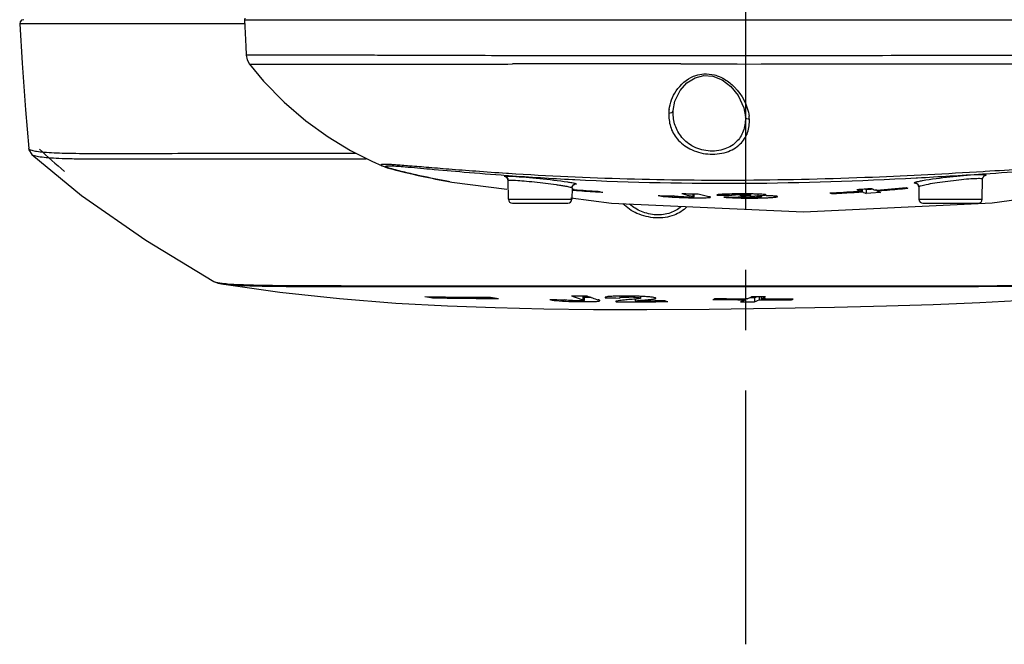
# Model space of a CAD drawing. Header units: millimetres. Extents: x 5828 to 6704, y 123 to 421.
# Tile 32 of 145: x 6416.17 to 6422.29, y 200.56 to 204.44. Entities that reach past the tile are written whole.
import ezdxf

# ---------------------------------------------------------------- set-up
doc = ezdxf.new("R2010")
doc.units = ezdxf.units.MM
doc.linetypes.add('CENTER', pattern=[0.6, 0.375, -0.075, 0.075, -0.075])
doc.layers.add('中心线', color=7, linetype='Continuous')
doc.layers.add('外形图', color=7, linetype='Continuous')

msp = doc.modelspace()

# ---------------------------------------------------------------- linework, layer by layer
at = {"layer": '中心线', "linetype": 'CENTER', "ltscale": 5}
msp.add_line((6420.6767, 217.1329), (6420.6767, 200.557), dxfattribs=at)
at = {"layer": '外形图', "color": 7, "linetype": 'Continuous'}
for p, q in [((6417.5647, 204.4353), (6421.6877, 204.4352)), ((6417.567, 204.4468), (6417.5649, 204.4352)), ((6421.6838, 204.4352), (6423.7658, 204.4353)), ((6416.1711, 204.4225), (6416.1686, 204.41)), ((6416.2474, 204.4101), (6416.1686, 204.41)), ((6417.566, 204.4106), (6416.1687, 204.41)), ((6416.1687, 204.41), (6416.1687, 204.41)), ((6417.5753, 204.2171), (6417.5753, 204.2171)), ((6417.5759, 204.2177), (6418.1688, 204.2177)), ((6418.1688, 204.2177), (6418.2099, 204.2177)), ((6418.2099, 204.2177), (6418.2488, 204.2176)), ((6418.2488, 204.2176), (6418.2854, 204.2175)), ((6418.2854, 204.2175), (6418.3202, 204.2174)), ((6418.9447, 204.2154), (6418.9832, 204.2153)), ((6418.9832, 204.2153), (6419.0611, 204.2152)), ((6419.0611, 204.2152), (6419.1005, 204.2151)), ((6419.1005, 204.2151), (6419.122, 204.2151)), ((6419.122, 204.2151), (6420.3767, 204.2147)), ((6419.653, 204.215), (6420.223, 204.2147)), ((6420.3757, 204.2147), (6420.4132, 204.2147)), ((6420.4132, 204.2147), (6420.4884, 204.2147)), ((6420.4884, 204.2147), (6420.526, 204.2147)), ((6418.0148, 204.1607), (6418.07, 204.1608)), ((6418.07, 204.1608), (6418.4408, 204.1611)), ((6419.2003, 204.1613), (6419.2311, 204.1614)), ((6420.6267, 204.1626), (6423.4895, 204.1603)), ((6420.7754, 204.1626), (6421.4256, 204.1618)), ((6420.3644, 204.0761), (6420.4193, 204.0896)), ((6420.4193, 204.0896), (6420.4755, 204.085)), ((6420.6767, 203.8339), (6420.6767, 203.8341)), ((6416.2243, 203.6367), (6416.2243, 203.6366)), ((6418.5649, 203.488), (6418.6049, 203.4785)), ((6418.6049, 203.4785), (6418.6449, 203.4694)), ((6419.1918, 203.4696), (6419.201, 203.4689)), ((6419.1996, 203.4809), (6419.1925, 203.4814)), ((6419.2048, 203.4806), (6419.1996, 203.4809)), ((6419.201, 203.4689), (6419.2048, 203.4687)), ((6419.201, 203.4689), (6419.2046, 203.4687)), ((6421.7377, 203.4541), (6421.7452, 203.4545)), ((6422.1487, 203.3211), (6422.1509, 203.4473)), ((6422.1504, 203.4789), (6422.1618, 203.4796)), ((6422.1662, 203.4932), (6422.1546, 203.4925)), ((6418.8404, 203.4304), (6418.8331, 203.4316)), ((6418.8527, 203.4282), (6419.1954, 203.3829)), ((6419.2048, 203.3211), (6419.2027, 203.4382)), ((6419.5999, 203.3918), (6419.5987, 203.3211)), ((6419.6027, 203.4441), (6419.617, 203.4434)), ((6421.7534, 203.3986), (6421.7548, 203.3211)), ((6419.5988, 203.3787), (6419.6267, 203.3764)), ((6419.5988, 203.3786), (6419.6267, 203.3764)), ((6419.6136, 203.3813), (6419.5997, 203.3823)), ((6419.6136, 203.3812), (6419.5997, 203.3823)), ((6419.763, 203.3668), (6419.7903, 203.3648)), ((6419.763, 203.3666), (6419.7903, 203.3648)), ((6420.2819, 203.3567), (6420.3044, 203.3506)), ((6420.3501, 203.3554), (6420.3499, 203.3391)), ((6420.3588, 203.3363), (6420.3591, 203.3553)), ((6420.5739, 203.3349), (6420.5436, 203.3347)), ((6420.5918, 203.3539), (6420.5919, 203.3467)), ((6420.5924, 203.3461), (6420.5919, 203.3467)), ((6420.7104, 203.3469), (6420.7105, 203.3541)), ((6420.7533, 203.3532), (6420.7538, 203.343)), ((6420.7769, 203.3362), (6420.777, 203.3426)), ((6421.2112, 203.3604), (6421.2111, 203.3561)), ((6421.3932, 203.3717), (6421.3707, 203.3702)), ((6421.3934, 203.3821), (6421.3932, 203.3717)), ((6421.3956, 203.3667), (6421.4032, 203.3672)), ((6421.4034, 203.3821), (6421.4032, 203.3672)), ((6421.411, 203.3639), (6421.4032, 203.3672)), ((6421.4191, 203.3857), (6421.4269, 203.3825)), ((6421.4269, 203.3825), (6421.4265, 203.3573)), ((6421.4566, 203.3594), (6421.4265, 203.3573)), ((6421.5166, 203.3637), (6421.4566, 203.3594)), ((6421.4932, 203.3787), (6421.4833, 203.378)), ((6421.4932, 203.3782), (6421.4933, 203.3735)), ((6421.5088, 203.3669), (6421.5166, 203.3637)), ((6419.2048, 203.3211), (6419.5987, 203.3211)), ((6419.2298, 203.2965), (6419.5737, 203.2965)), ((6421.7548, 203.3211), (6422.1487, 203.3211)), ((6421.7798, 203.2965), (6422.1237, 203.2965)), ((6417.3737, 202.8112), (6417.3739, 202.8111)), ((6417.4226, 202.7964), (6417.4227, 202.7964)), ((6418.7341, 202.7155), (6418.734, 202.7088)), ((6419.6674, 202.7222), (6419.667, 202.6971)), ((6419.6765, 202.6933), (6419.6769, 202.7184)), ((6419.8975, 202.7195), (6419.8977, 202.7096)), ((6420.0269, 202.7072), (6420.027, 202.7181)), ((6420.7617, 202.7172), (6420.762, 202.697)), ((6420.774, 202.7171), (6420.7742, 202.7027)), ((6419.0938, 202.7055), (6419.1422, 202.7056)), ((6419.8048, 202.7107), (6419.8063, 202.7087)), ((6419.8063, 202.7087), (6419.8376, 202.7084)), ((6419.8376, 202.7084), (6419.8717, 202.708)), ((6419.8715, 202.6863), (6419.8732, 202.6846)), ((6419.8717, 202.708), (6419.8977, 202.7077)), ((6419.9806, 202.6845), (6420.0186, 202.6846)), ((6419.9929, 202.7014), (6419.9932, 202.6901)), ((6420.0269, 202.6901), (6420.0186, 202.6901)), ((6420.0254, 202.6935), (6420.0407, 202.6948)), ((6420.1756, 202.6907), (6420.1149, 202.6904)), ((6420.1203, 202.6849), (6420.1951, 202.6853)), ((6420.4757, 202.6988), (6420.4879, 202.6986)), ((6420.657, 202.6887), (6420.6475, 202.6848)), ((6420.6475, 202.6848), (6420.7334, 202.6846)), ((6420.6762, 202.7032), (6420.6761, 202.6973)), ((6420.6884, 202.7029), (6420.6762, 202.703)), ((6420.733, 202.7098), (6420.7047, 202.7099)), ((6420.733, 202.7098), (6420.7334, 202.6848)), ((6420.7524, 202.6925), (6420.762, 202.6968)), ((6420.762, 202.6968), (6420.8028, 202.6967)), ((6420.8028, 202.7025), (6420.7742, 202.7025)), ((6420.9623, 202.7022), (6420.9624, 202.697))]:
    msp.add_line(p, q, dxfattribs=at)
for points in [[(6416.1935, 204.4365), (6416.1801, 204.4326), (6416.1711, 204.4225)], [(6417.5647, 204.4353), (6417.5727, 204.2701), (6417.5752, 204.2177)], [(6416.1689, 204.4103), (6416.1834, 204.1675), (6416.2043, 203.8765), (6416.2248, 203.6367)], [(6417.5753, 204.2171), (6417.5865, 204.2182), (6417.7029, 204.2185), (6417.9293, 204.218), (6418.1767, 204.2177)], [(6417.5753, 204.2171), (6417.5813, 204.1873), (6417.5962, 204.1604)], [(6417.5963, 204.1605), (6417.6835, 204.0554), (6417.8118, 203.9236), (6417.9458, 203.8083), (6418.0846, 203.7081), (6418.2239, 203.6239), (6418.3554, 203.5573), (6418.4203, 203.5287)], [(6421.4256, 204.1618), (6422.5053, 204.1614), (6423.3279, 204.1602)], [(6420.2287, 203.8729), (6420.2392, 203.9309), (6420.2712, 203.9972), (6420.3137, 204.0446), (6420.3644, 204.0761)], [(6420.4755, 204.085), (6420.5325, 204.062), (6420.5855, 204.0219), (6420.6315, 203.9659), (6420.6669, 203.8897), (6420.6767, 203.8339)], [(6416.2243, 203.6366), (6416.2256, 203.6288), (6416.243, 203.5999)], [(6416.243, 203.5999), (6416.5521, 203.3444), (6416.9522, 203.0664), (6417.3737, 202.8112)], [(6418.4202, 203.5287), (6418.4224, 203.5278), (6418.4375, 203.5221), (6418.4525, 203.5172), (6418.4684, 203.5125), (6418.4859, 203.5077), (6418.5048, 203.5028), (6418.5246, 203.4978), (6418.5649, 203.488)], [(6418.6449, 203.4694), (6418.6654, 203.4648), (6418.6865, 203.4603), (6418.708, 203.4558), (6418.7301, 203.4512), (6418.7525, 203.4468), (6418.7752, 203.4423), (6418.7981, 203.438), (6418.8212, 203.4338), (6418.8527, 203.4282)], [(6419.1913, 203.4583), (6419.1907, 203.4585), (6419.1943, 203.4561), (6419.2007, 203.4476), (6419.2027, 203.4382)], [(6421.0389, 203.243), (6422.2105, 203.298), (6423.387, 203.4615)], [(6422.1509, 203.4473), (6422.1531, 203.457), (6422.159, 203.4647), (6422.161, 203.466)], [(6419.5999, 203.3919), (6419.6012, 203.3993), (6419.609, 203.4104), (6419.6154, 203.4138), (6419.616, 203.414)], [(6421.7392, 203.4199), (6421.7389, 203.4199), (6421.7444, 203.4169), (6421.752, 203.4062), (6421.7534, 203.3986)], [(6419.5918, 203.3306), (6419.8459, 203.297), (6421.0389, 203.243)], [(6417.4226, 202.7964), (6417.7839, 202.7442), (6418.1547, 202.7041), (6418.5048, 202.6767), (6418.8256, 202.6591), (6419.1232, 202.648), (6419.4245, 202.641), (6419.7336, 202.6374), (6420.0652, 202.6369), (6420.451, 202.6395), (6420.8648, 202.6446), (6421.2305, 202.651), (6421.5543, 202.6584), (6421.8442, 202.6674), (6422.1337, 202.6795), (6422.4403, 202.6966), (6422.7585, 202.72), (6423.0794, 202.7509), (6423.4141, 202.7928), (6423.7564, 202.8483)], [(6417.3739, 202.8111), (6417.3792, 202.8083), (6417.4008, 202.8008), (6417.4227, 202.7963)]]:
    msp.add_lwpolyline(points, dxfattribs=at)
for centre, radius, start, end in [((6420.1021, -93.837), 297.9997, 89.966517, 90.167461), ((6420.4615, 203.843), 0.2612, 172.26822, 176.93904), ((6420.4457, 203.8034), 0.2567, 3.15956, 7.82664), ((6419.0753, 206.6021), 4.0706, 226.84837, 229.76379), ((6419.1777, 203.4377), 0.025, 26.1261, 56.60324), ((6420.5464, 222.0039), 18.5837, 265.85972, 267.08945), ((6419.8742, 237.9568), 34.553, 273.10404, 273.77706), ((6422.1759, 203.4468), 0.025, 124.15664, 153.77088), ((6420.5942, 215.2027), 11.8456, 273.75451, 274.19114), ((6421.8951, 204.292), 1.0025, 244.27332, 245.74413), ((6420.6134, 215.1948), 11.8488, 274.25821, 275.14216), ((6420.6216, 215.1912), 11.8498, 274.83989, 275.15053), ((6422.0845, 204.3078), 1.0015, 245.88765, 246.51294), ((6421.7284, 203.3981), 0.025, 25.73495, 64.11493), ((6420.4935, 214.6767), 11.3298, 265.546, 266.30459), ((6420.5052, 214.675), 11.3328, 265.55392, 266.2448), ((6420.8271, 208.3755), 5.1168, 257.99998, 258.30884), ((6420.5054, 214.6221), 11.284, 268.1151, 268.58917), ((6420.4039, 206.819), 3.4888, 267.74098, 268.68009), ((6420.5388, 214.964), 11.6102, 268.73193, 269.23096), ((6421.0156, 206.0482), 2.7898, 255.22996, 256.19425), ((6420.3359, 203.9561), 0.6212, 269.41851, 270.49692), ((6421.0989, 206.0198), 2.7594, 254.9634, 256.38998), ((6420.6578, 215.3355), 11.9896, 269.24832, 269.68763), ((6420.5108, 214.6081), 11.2734, 270.32064, 270.62846), ((6420.6924, 205.6784), 2.3499, 268.26386, 269.71987), ((6420.8125, 196.0367), 7.3047, 91.1401, 91.29163), ((6420.6612, 198.7648), 4.5896, 89.65914, 90.08554), ((6420.7049, 201.4421), 1.8982, 90.04195, 91.14116), ((6420.6992, 206.4076), 3.0791, 269.6604, 270.89113), ((6420.7049, 204.5462), 1.2139, 268.90399, 269.66983), ((6420.6682, 199.859), 3.4954, 89.1652, 89.66671), ((6420.7059, 204.5569), 1.2245, 269.6275, 271.14717), ((6420.6856, 201.0276), 2.3267, 88.52111, 89.17648), ((6420.7115, 204.2714), 0.939, 271.15542, 272.07146), ((6420.7205, 202.6208), 0.7194, 87.69592, 88.72576), ((6420.6135, 215.193), 11.847, 272.84323, 273.66445), ((6421.6199, 204.2819), 1.0121, 245.55645, 246.1768), ((6420.6217, 215.189), 11.8476, 272.85164, 273.47197), ((6420.6217, 215.1895), 11.848, 273.47197, 273.74525), ((6421.807, 204.2881), 1.0055, 244.22993, 245.69788), ((6421.8094, 204.2927), 1.0107, 246.78375, 247.74069), ((6420.6408, 215.1818), 11.8255, 273.81162, 274.00849), ((6420.6216, 215.1906), 11.8492, 274.21861, 274.83989), ((6421.898, 204.299), 1.01, 246.37874, 247.33731), ((6419.2298, 203.3215), 0.025, 181, 270), ((6419.5737, 203.3215), 0.025, 270, 359), ((6421.7798, 203.3215), 0.025, 181, 270), ((6422.1237, 203.3215), 0.025, 270, 359), ((6419.6348, 208.6863), 6.0449, 260.96676, 261.43064), ((6419.0574, 221.8952), 19.1825, 268.88954, 270.10864), ((6420.0898, 204.0265), 1.3951, 249.27753, 251.33545), ((6419.9394, 232.7596), 30.0399, 269.3454, 269.52935), ((6420.179, 204.0189), 1.3863, 249.46021, 252.49272), ((6419.9322, 200.0582), 2.6616, 88.59145, 89.97799), ((6419.9467, 201.5991), 1.1145, 88.93496, 89.73415), ((6419.9505, 201.7939), 0.9197, 88.09096, 88.94827), ((6419.9484, 200.7163), 2.0033, 87.84345, 88.59053), ((6419.9716, 201.3225), 1.3967, 86.9232, 87.85911), ((6420.3628, 203.3783), 0.7498, 295.7376, 298.18806), ((6420.9563, 237.0869), 34.3703, 269.60098, 269.74417), ((6420.4738, 203.3524), 0.6929, 291.97344, 293.55732), ((6420.4535, 203.3729), 0.7432, 295.57026, 298.03898), ((6419.0892, 222), 19.2945, 268.9453, 270.01367), ((6420.0496, 209.0243), 6.3835, 261.38884, 261.82764), ((6419.6722, 231.5932), 28.896, 269.58269, 269.75879), ((6419.6662, 205.41), 2.7247, 268.20986, 269.39826), ((6420.0797, 203.9968), 1.3637, 251.33968, 252.38462), ((6419.9516, 237.9572), 35.2727, 269.8725, 270.04702), ((6419.9493, 239.8585), 37.174, 270.10691, 270.2636), ((6419.9503, 239.3138), 36.6237, 270.11978, 270.25744), ((6420.546, 203.9846), 1.3458, 254.02486, 254.88724), ((6420.1626, 203.3671), 0.738, 295.10461, 296.15985), ((6420.8605, 238.1963), 35.4996, 269.39869, 269.70247), ((6420.8872, 237.435), 34.7326, 269.34146, 269.65203), ((6420.384, 203.3336), 0.7003, 292.94415, 294.65442), ((6420.479, 203.318), 0.6826, 291.88528, 293.61373), ((6420.8973, 239.5158), 36.8135, 269.85294, 270.12041), ((6420.8688, 240.3072), 37.6105, 269.89948, 270.14263), ((6420.6758, 203.3365), 0.701, 294.13135, 295.23285)]:
    msp.add_arc(centre, radius, start, end, dxfattribs=at)
for points, knots in [([(6418.3202, 204.2174), (6418.3674, 204.2173), (6418.5756, 204.2165), (6418.7838, 204.2157), (6418.9447, 204.2154)], [0, 0, 0, 0, 0.2269, 1, 1, 1, 1]), ([(6420.526, 204.2147), (6420.8418, 204.2148), (6421.4482, 204.2145), (6422.182, 204.2167), (6422.711, 204.2183), (6423.0415, 204.2186), (6423.3158, 204.2192), (6423.479, 204.2202), (6423.5501, 204.2203)], [0, 0, 0, 0, 0.313206, 0.601617, 0.727905, 0.838039, 0.92948, 1, 1, 1, 1]), ([(6417.597, 204.1603), (6417.5951, 204.1605), (6417.6137, 204.1607), (6417.6322, 204.1615), (6417.7266, 204.1605), (6417.8471, 204.1604), (6417.9545, 204.1606), (6418.0148, 204.1607)], [0, 0, 0, 0, 0.013912, 0.061302, 0.252442, 0.567365, 1, 1, 1, 1]), ([(6418.4408, 204.1611), (6418.4727, 204.1611), (6418.6083, 204.1612), (6418.7439, 204.1612), (6418.8477, 204.1612)], [0, 0, 0, 0, 0.235166, 1, 1, 1, 1]), ([(6418.8477, 204.1612), (6418.8761, 204.1612), (6418.9936, 204.1612), (6419.1112, 204.1612), (6419.2003, 204.1613)], [0, 0, 0, 0, 0.241723, 1, 1, 1, 1]), ([(6420.2763, 204.1626), (6420.3053, 204.1626), (6420.4221, 204.1626), (6420.5389, 204.1627), (6420.6266, 204.1627)], [0, 0, 0, 0, 0.249082, 1, 1, 1, 1]), ([(6420.2027, 203.8781), (6420.2083, 203.919), (6420.2405, 204.0044), (6420.3111, 204.0671), (6420.3546, 204.085)], [0, 0, 0, 0, 0.467645, 1, 1, 1, 1]), ([(6420.3546, 204.085), (6420.3596, 204.087), (6420.3804, 204.0946), (6420.4024, 204.0989), (6420.4191, 204.0999)], [0, 0, 0, 0, 0.244594, 1, 1, 1, 1]), ([(6420.4841, 204.0934), (6420.4898, 204.0919), (6420.5119, 204.0852), (6420.5328, 204.0752), (6420.5476, 204.0665)], [0, 0, 0, 0, 0.254873, 1, 1, 1, 1]), ([(6420.5476, 204.0665), (6420.5701, 204.0531), (6420.6431, 203.9943), (6420.6909, 203.9047), (6420.7, 203.8383)], [0, 0, 0, 0, 0.281312, 1, 1, 1, 1]), ([(6420.2007, 203.8569), (6420.2069, 203.8562), (6420.219, 203.8573), (6420.2284, 203.8677), (6420.2287, 203.8731)], [0, 0, 0, 0, 0.533753, 1, 1, 1, 1]), ([(6420.2007, 203.8569), (6420.2011, 203.8287), (6420.2055, 203.7703), (6420.2515, 203.6886), (6420.3338, 203.6256), (6420.443, 203.5954), (6420.5558, 203.6055), (6420.6464, 203.6557), (6420.6974, 203.7331), (6420.7021, 203.7902), (6420.702, 203.8176)], [0, 0, 0, 0, 0.109669, 0.223717, 0.353337, 0.503252, 0.654479, 0.783113, 0.8933, 1, 1, 1, 1]), ([(6420.6767, 203.8341), (6420.6781, 203.8072), (6420.6727, 203.7519), (6420.6296, 203.6756), (6420.5476, 203.6245), (6420.4443, 203.6142), (6420.3451, 203.6451), (6420.2717, 203.7086), (6420.2328, 203.7886), (6420.2273, 203.8454), (6420.2287, 203.8731)], [0, 0, 0, 0, 0.111561, 0.224035, 0.350267, 0.495577, 0.640208, 0.768551, 0.88551, 1, 1, 1, 1]), ([(6420.702, 203.8175), (6420.6967, 203.8173), (6420.6858, 203.8189), (6420.6771, 203.8285), (6420.6767, 203.8339)], [0, 0, 0, 0, 0.489563, 1, 1, 1, 1]), ([(6416.2243, 203.6366), (6416.2245, 203.634), (6416.2314, 203.6286), (6416.2383, 203.6268), (6416.243, 203.6255)], [0, 0, 0, 0, 0.340684, 1, 1, 1, 1]), ([(6416.243, 203.6255), (6416.253, 203.6227), (6416.2781, 203.6185), (6416.3466, 203.6115), (6416.4663, 203.6068), (6416.6495, 203.6049), (6416.8837, 203.6055), (6417.1662, 203.6067), (6417.4935, 203.6072), (6417.8613, 203.6069), (6418.1195, 203.6066), (6418.2546, 203.6066)], [0, 0, 0, 0, 0.015447, 0.037764, 0.102668, 0.193965, 0.310759, 0.451743, 0.615086, 0.798619, 1, 1, 1, 1]), ([(6416.243, 203.5999), (6416.2449, 203.5982), (6416.2508, 203.5951), (6416.2681, 203.5897), (6416.3004, 203.5845), (6416.3511, 203.5795), (6416.4179, 203.5757), (6416.5003, 203.5732), (6416.5982, 203.5719), (6416.7111, 203.5714), (6416.8907, 203.5715), (6417.1496, 203.5724), (6417.4988, 203.573), (6417.8954, 203.5728), (6418.1749, 203.5724), (6418.3216, 203.5723)], [0, 0, 0, 0, 0.003751, 0.009306, 0.026149, 0.050687, 0.082839, 0.122514, 0.169582, 0.223887, 0.285261, 0.428413, 0.597052, 0.788562, 1, 1, 1, 1]), ([(6419.1925, 203.4814), (6419.1289, 203.4855), (6419.0096, 203.4939), (6418.8432, 203.5069), (6418.7022, 203.5185), (6418.6014, 203.5271), (6418.5347, 203.5324), (6418.4958, 203.5352), (6418.4645, 203.537), (6418.4432, 203.5377), (6418.43, 203.5375), (6418.4229, 203.5372), (6418.4176, 203.5366), (6418.4143, 203.5359), (6418.4119, 203.5345), (6418.413, 203.5321), (6418.4158, 203.5306), (6418.4183, 203.5294), (6418.4198, 203.5288)], [0, 0, 0, 0, 0.241079, 0.452583, 0.63174, 0.776599, 0.835429, 0.884758, 0.92431, 0.954108, 0.965405, 0.974337, 0.98095, 0.985326, 0.987723, 0.989741, 0.993644, 1, 1, 1, 1]), ([(6418.4701, 203.5127), (6418.4648, 203.5143), (6418.4556, 203.5173), (6418.4475, 203.5205), (6418.4399, 203.5249), (6418.4433, 203.527), (6418.4445, 203.5274)], [0, 0, 0, 0, 0.473969, 0.769112, 0.898506, 1, 1, 1, 1]), ([(6418.4445, 203.5274), (6418.4457, 203.5277), (6418.454, 203.5291), (6418.4625, 203.5289), (6418.4695, 203.5288)], [0, 0, 0, 0, 0.154439, 1, 1, 1, 1]), ([(6418.4695, 203.5288), (6418.5007, 203.5282), (6418.5834, 203.5212), (6418.7366, 203.5076), (6418.9462, 203.4886), (6419.1043, 203.476), (6419.1918, 203.4696)], [0, 0, 0, 0, 0.128792, 0.343491, 0.636752, 1, 1, 1, 1]), ([(6418.8331, 203.4316), (6418.7736, 203.4422), (6418.6828, 203.4602), (6418.5621, 203.4888), (6418.5002, 203.5036), (6418.4701, 203.5127)], [0, 0, 0, 0, 0.486983, 0.746288, 1, 1, 1, 1]), ([(6422.1618, 203.4796), (6422.2557, 203.4857), (6422.423, 203.4969), (6422.6186, 203.5088), (6422.743, 203.5131), (6422.8205, 203.5141), (6422.8701, 203.5108), (6422.8963, 203.5052)], [0, 0, 0, 0, 0.383506, 0.6835, 0.799066, 0.890742, 1, 1, 1, 1]), ([(6423.3335, 203.4798), (6423.2946, 203.4794), (6423.2321, 203.4821), (6423.1434, 203.4889), (6423.0792, 203.4967), (6423.0241, 203.5034), (6422.9811, 203.5106), (6422.9311, 203.5226), (6422.8779, 203.526), (6422.8191, 203.5268), (6422.7303, 203.5253), (6422.5911, 203.5189), (6422.3924, 203.5072), (6422.246, 203.498), (6422.1662, 203.4932)], [0, 0, 0, 0, 0.099659, 0.160141, 0.227811, 0.265375, 0.302177, 0.339588, 0.396724, 0.438388, 0.490204, 0.624179, 0.795276, 1, 1, 1, 1]), ([(6419.1808, 203.4626), (6419.1807, 203.4637), (6419.1868, 203.4645), (6419.1944, 203.4651), (6419.2104, 203.4649), (6419.222, 203.4644), (6419.2288, 203.4641)], [0, 0, 0, 0, 0.070929, 0.261872, 0.574298, 1, 1, 1, 1]), ([(6422.1546, 203.4925), (6421.9256, 203.4786), (6421.4346, 203.4525), (6420.451, 203.4283), (6419.696, 203.4487), (6419.2048, 203.4806)], [0, 0, 0, 0, 0.233158, 0.499713, 1, 1, 1, 1]), ([(6419.2288, 203.4641), (6419.2858, 203.4613), (6419.4005, 203.4502), (6419.5152, 203.4379), (6419.5727, 203.429)], [0, 0, 0, 0, 0.494698, 1, 1, 1, 1]), ([(6419.617, 203.4434), (6419.9702, 203.4258), (6420.6776, 203.4111), (6421.3847, 203.4351), (6421.7377, 203.4541)], [0, 0, 0, 0, 0.500105, 1, 1, 1, 1]), ([(6421.7657, 203.4051), (6421.7771, 203.4086), (6421.8062, 203.4147), (6421.8568, 203.4234), (6421.9189, 203.4323), (6421.985, 203.4405), (6422.0471, 203.447), (6422.0934, 203.4505), (6422.1223, 203.4515), (6422.1374, 203.4511), (6422.1455, 203.4506), (6422.1509, 203.4486), (6422.1509, 203.4473)], [0, 0, 0, 0, 0.091271, 0.2286, 0.396114, 0.574191, 0.741648, 0.878177, 0.929408, 0.967129, 0.990386, 1, 1, 1, 1]), ([(6421.7769, 203.4373), (6421.8331, 203.4474), (6421.9471, 203.461), (6422.0614, 203.4727), (6422.119, 203.4751)], [0, 0, 0, 0, 0.497742, 1, 1, 1, 1]), ([(6422.119, 203.4751), (6422.1266, 203.4754), (6422.1397, 203.4758), (6422.1573, 203.4755), (6422.1663, 203.4748), (6422.1727, 203.473), (6422.1727, 203.4716)], [0, 0, 0, 0, 0.421725, 0.732573, 0.923782, 1, 1, 1, 1]), ([(6422.1727, 203.4716), (6422.1727, 203.4701), (6422.1667, 203.4673), (6422.1627, 203.4658), (6422.1593, 203.4647)], [0, 0, 0, 0, 0.299431, 1, 1, 1, 1]), ([(6419.2027, 203.4382), (6419.2027, 203.4393), (6419.2085, 203.4403), (6419.2115, 203.4405), (6419.2145, 203.4406)], [0, 0, 0, 0, 0.274387, 1, 1, 1, 1]), ([(6419.2145, 203.4406), (6419.226, 203.4409), (6419.2552, 203.4393), (6419.3059, 203.4353), (6419.3682, 203.429), (6419.4345, 203.4214), (6419.4885, 203.4143), (6419.5276, 203.4086), (6419.552, 203.4046), (6419.5714, 203.401), (6419.5866, 203.3977), (6419.5944, 203.3952), (6419.5999, 203.3931), (6419.5999, 203.3918)], [0, 0, 0, 0, 0.088496, 0.224833, 0.392331, 0.570576, 0.738241, 0.811781, 0.875446, 0.927342, 0.965935, 0.99014, 1, 1, 1, 1]), ([(6419.5727, 203.429), (6419.5769, 203.4284), (6419.5904, 203.4262), (6419.604, 203.4238), (6419.6133, 203.4217)], [0, 0, 0, 0, 0.305071, 1, 1, 1, 1]), ([(6419.5999, 203.3918), (6419.6, 203.3981), (6419.6056, 203.4118), (6419.62, 203.4169), (6419.627, 203.4163)], [0, 0, 0, 0, 0.474038, 1, 1, 1, 1]), ([(6419.6133, 203.4217), (6419.6167, 203.4208), (6419.6205, 203.4195), (6419.627, 203.4177), (6419.627, 203.4163)], [0, 0, 0, 0, 0.716345, 1, 1, 1, 1]), ([(6419.627, 203.4163), (6419.627, 203.4152), (6419.6218, 203.4141), (6419.6188, 203.4138), (6419.6161, 203.4136)], [0, 0, 0, 0, 0.279997, 1, 1, 1, 1]), ([(6421.7262, 203.423), (6421.7262, 203.425), (6421.7349, 203.4277), (6421.7401, 203.4295), (6421.7447, 203.4307)], [0, 0, 0, 0, 0.287081, 1, 1, 1, 1]), ([(6421.7401, 203.4192), (6421.7366, 203.4195), (6421.7327, 203.4199), (6421.7262, 203.4216), (6421.7262, 203.423)], [0, 0, 0, 0, 0.714063, 1, 1, 1, 1]), ([(6421.7447, 203.4307), (6421.7469, 203.4312), (6421.7576, 203.4337), (6421.7684, 203.4358), (6421.7769, 203.4373)], [0, 0, 0, 0, 0.208294, 1, 1, 1, 1]), ([(6421.7534, 203.3986), (6421.7534, 203.4), (6421.7588, 203.4028), (6421.7626, 203.4041), (6421.7657, 203.4051)], [0, 0, 0, 0, 0.30155, 1, 1, 1, 1]), ([(6420.1342, 203.3442), (6420.148, 203.3407), (6420.1923, 203.3369), (6420.2364, 203.3341), (6420.2664, 203.3329)], [0, 0, 0, 0, 0.321211, 1, 1, 1, 1]), ([(6420.3296, 203.3349), (6420.3063, 203.3351), (6420.2722, 203.3361), (6420.2381, 203.3392), (6420.2276, 203.3415)], [0, 0, 0, 0, 0.684202, 1, 1, 1, 1]), ([(6420.3235, 203.3311), (6420.3285, 203.331), (6420.3475, 203.3306), (6420.3665, 203.3303), (6420.3806, 203.3302)], [0, 0, 0, 0, 0.258291, 1, 1, 1, 1]), ([(6420.3499, 203.3391), (6420.3518, 203.3386), (6420.3547, 203.338), (6420.3573, 203.3371), (6420.3588, 203.3367), (6420.3588, 203.3363)], [0, 0, 0, 0, 0.639169, 0.882518, 1, 1, 1, 1]), ([(6420.3588, 203.3363), (6420.3588, 203.3356), (6420.3544, 203.3356), (6420.3524, 203.3352), (6420.3501, 203.3351)], [0, 0, 0, 0, 0.231601, 1, 1, 1, 1]), ([(6420.3806, 203.3302), (6420.3849, 203.3302), (6420.4003, 203.3301), (6420.4157, 203.3303), (6420.4269, 203.3306)], [0, 0, 0, 0, 0.276913, 1, 1, 1, 1]), ([(6420.4269, 203.3306), (6420.4318, 203.3307), (6420.44, 203.331), (6420.4509, 203.3318), (6420.4562, 203.3326), (6420.4597, 203.3334), (6420.4598, 203.3341)], [0, 0, 0, 0, 0.441413, 0.755762, 0.935332, 1, 1, 1, 1]), ([(6420.4598, 203.3341), (6420.4599, 203.3353), (6420.4546, 203.3363), (6420.4519, 203.3373), (6420.4495, 203.3379)], [0, 0, 0, 0, 0.326921, 1, 1, 1, 1]), ([(6420.56, 203.3532), (6420.5506, 203.3529), (6420.5349, 203.3526), (6420.5149, 203.3507), (6420.5053, 203.3504), (6420.5004, 203.3479), (6420.5005, 203.347)], [0, 0, 0, 0, 0.466328, 0.795368, 0.953855, 1, 1, 1, 1]), ([(6420.5436, 203.3347), (6420.5535, 203.3332), (6420.5794, 203.3314), (6420.6053, 203.3301), (6420.6213, 203.3296)], [0, 0, 0, 0, 0.386587, 1, 1, 1, 1]), ([(6420.6543, 203.3544), (6420.646, 203.3544), (6420.6146, 203.3543), (6420.5831, 203.3539), (6420.56, 203.3532)], [0, 0, 0, 0, 0.265423, 1, 1, 1, 1]), ([(6420.5918, 203.3467), (6420.5916, 203.3478), (6420.5991, 203.3481), (6420.6071, 203.3495), (6420.6264, 203.3498), (6420.648, 203.3502), (6420.6711, 203.35), (6420.6888, 203.3496), (6420.6998, 203.3488), (6420.7055, 203.3483), (6420.7082, 203.3477), (6420.7104, 203.3474), (6420.7104, 203.3469)], [0, 0, 0, 0, 0.027289, 0.119454, 0.275187, 0.472231, 0.678113, 0.853555, 0.91595, 0.960672, 0.98885, 1, 1, 1, 1]), ([(6420.6434, 203.3344), (6420.6425, 203.3344), (6420.6395, 203.3347), (6420.6366, 203.335), (6420.6345, 203.3354)], [0, 0, 0, 0, 0.290442, 1, 1, 1, 1]), ([(6420.7104, 203.3469), (6420.7104, 203.3464), (6420.7077, 203.3461), (6420.7045, 203.3454), (6420.6975, 203.345), (6420.685, 203.3443), (6420.666, 203.3438), (6420.6503, 203.3436), (6420.642, 203.3436)], [0, 0, 0, 0, 0.021626, 0.081073, 0.178274, 0.309744, 0.636469, 1, 1, 1, 1]), ([(6420.6817, 203.3326), (6420.6777, 203.3327), (6420.665, 203.333), (6420.6522, 203.3336), (6420.6434, 203.3344)], [0, 0, 0, 0, 0.309481, 1, 1, 1, 1]), ([(6420.7035, 203.3403), (6420.7064, 203.3403), (6420.7174, 203.3403), (6420.7284, 203.3402), (6420.7365, 203.34)], [0, 0, 0, 0, 0.259547, 1, 1, 1, 1]), ([(6420.7769, 203.3362), (6420.7769, 203.3355), (6420.7731, 203.3351), (6420.7683, 203.3341), (6420.7577, 203.3336), (6420.75, 203.3332), (6420.7454, 203.333)], [0, 0, 0, 0, 0.064541, 0.251244, 0.570029, 1, 1, 1, 1]), ([(6420.8053, 203.3489), (6420.8053, 203.3493), (6420.8033, 203.3499), (6420.8003, 203.3505), (6420.7947, 203.3511), (6420.7842, 203.352), (6420.7676, 203.3528), (6420.7535, 203.3533), (6420.7457, 203.3535)], [0, 0, 0, 0, 0.022387, 0.08032, 0.172675, 0.294674, 0.610267, 1, 1, 1, 1]), ([(6420.7471, 203.3289), (6420.7525, 203.329), (6420.7729, 203.3293), (6420.7933, 203.3299), (6420.8083, 203.3305)], [0, 0, 0, 0, 0.264645, 1, 1, 1, 1]), ([(6420.7494, 203.3396), (6420.7526, 203.3395), (6420.7612, 203.339), (6420.7699, 203.3386), (6420.7751, 203.3372)], [0, 0, 0, 0, 0.376615, 1, 1, 1, 1]), ([(6420.7538, 203.343), (6420.7607, 203.3434), (6420.773, 203.3441), (6420.7873, 203.3453), (6420.7961, 203.3464), (6420.8009, 203.3471), (6420.8035, 203.3478), (6420.8053, 203.3484), (6420.8053, 203.3489)], [0, 0, 0, 0, 0.397582, 0.706736, 0.825043, 0.915561, 0.974747, 1, 1, 1, 1]), ([(6420.7751, 203.3372), (6420.7755, 203.3371), (6420.7761, 203.3369), (6420.7769, 203.3364), (6420.7769, 203.3362)], [0, 0, 0, 0, 0.676354, 1, 1, 1, 1]), ([(6420.8771, 203.3378), (6420.877, 203.3383), (6420.875, 203.339), (6420.8718, 203.3397), (6420.8658, 203.3405), (6420.8537, 203.3415), (6420.833, 203.3424), (6420.8152, 203.3428), (6420.805, 203.3429)], [0, 0, 0, 0, 0.020398, 0.069253, 0.149626, 0.261668, 0.577855, 1, 1, 1, 1]), ([(6420.8083, 203.3305), (6420.8179, 203.3309), (6420.8348, 203.3318), (6420.8544, 203.3333), (6420.866, 203.3347), (6420.8719, 203.3357), (6420.875, 203.3364), (6420.8771, 203.3373), (6420.8771, 203.3378)], [0, 0, 0, 0, 0.414912, 0.729527, 0.843516, 0.926844, 0.978627, 1, 1, 1, 1]), ([(6420.3129, 203.2752), (6420.2918, 203.2515), (6420.2299, 203.2122), (6420.1178, 203.1987), (6420.005, 203.2257), (6419.9406, 203.2683), (6419.9156, 203.2932)], [0, 0, 0, 0, 0.217954, 0.482359, 0.75706, 1, 1, 1, 1]), ([(6420.2781, 203.2767), (6420.2592, 203.2589), (6420.2091, 203.23), (6420.1207, 203.2194), (6420.0315, 203.2399), (6419.9795, 203.2718), (6419.9577, 203.2907)], [0, 0, 0, 0, 0.224281, 0.482803, 0.751284, 1, 1, 1, 1]), ([(6417.4227, 202.7964), (6417.4396, 202.7936), (6417.4808, 202.7895), (6417.5909, 202.7834), (6417.7788, 202.7802), (6418.0605, 202.779), (6418.4118, 202.779), (6418.8233, 202.7793), (6419.4597, 202.7798), (6420.3139, 202.7797), (6421.1847, 202.7792), (6421.8731, 202.7797), (6422.3508, 202.7808), (6422.7837, 202.785), (6423.1608, 202.7948), (6423.4719, 202.812), (6423.656, 202.8312), (6423.7349, 202.8445)], [0, 0, 0, 0, 0.00816, 0.019649, 0.052374, 0.09738, 0.153492, 0.219258, 0.292877, 0.455789, 0.625069, 0.706513, 0.782809, 0.85199, 0.912175, 0.96198, 1, 1, 1, 1]), ([(6417.4591, 202.7964), (6417.5127, 202.792), (6417.6457, 202.7878), (6417.8815, 202.7851), (6418.1872, 202.7844), (6418.7109, 202.7843), (6419.4706, 202.7842), (6420.453, 202.7835), (6421.3034, 202.7833), (6421.9695, 202.7837), (6422.4288, 202.785), (6422.844, 202.7899), (6423.2051, 202.8003), (6423.5028, 202.8178), (6423.6789, 202.837), (6423.7544, 202.8502)], [0, 0, 0, 0, 0.02562, 0.063364, 0.112304, 0.171226, 0.312867, 0.474171, 0.639182, 0.717946, 0.79146, 0.857956, 0.915712, 0.96351, 1, 1, 1, 1]), ([(6417.3739, 202.8111), (6417.3788, 202.8083), (6417.3933, 202.8044), (6417.4077, 202.802), (6417.4167, 202.8008)], [0, 0, 0, 0, 0.382418, 1, 1, 1, 1]), ([(6417.4167, 202.8008), (6417.4198, 202.8004), (6417.4339, 202.7986), (6417.4481, 202.7973), (6417.4591, 202.7964)], [0, 0, 0, 0, 0.221402, 1, 1, 1, 1]), ([(6419.6715, 202.7209), (6419.6728, 202.7205), (6419.6743, 202.7199), (6419.6769, 202.7191), (6419.6769, 202.7184)], [0, 0, 0, 0, 0.656093, 1, 1, 1, 1]), ([(6419.881, 202.7194), (6419.8698, 202.7191), (6419.8507, 202.7187), (6419.8254, 202.7168), (6419.8128, 202.715), (6419.8048, 202.7123), (6419.8048, 202.7106)], [0, 0, 0, 0, 0.43432, 0.754643, 0.934585, 1, 1, 1, 1]), ([(6419.9333, 202.7198), (6419.9288, 202.7198), (6419.9114, 202.7198), (6419.8939, 202.7196), (6419.881, 202.7194)], [0, 0, 0, 0, 0.257445, 1, 1, 1, 1]), ([(6419.8977, 202.7096), (6419.8977, 202.7107), (6419.9041, 202.7121), (6419.9131, 202.7129), (6419.9313, 202.7136), (6419.9445, 202.7136), (6419.9519, 202.7136)], [0, 0, 0, 0, 0.060527, 0.25925, 0.59383, 1, 1, 1, 1]), ([(6419.9812, 202.713), (6419.9879, 202.7128), (6419.9992, 202.7123), (6420.0144, 202.7109), (6420.0216, 202.7094), (6420.0269, 202.7083), (6420.0269, 202.7072)], [0, 0, 0, 0, 0.434642, 0.747836, 0.931701, 1, 1, 1, 1]), ([(6420.1202, 202.7066), (6420.1202, 202.7073), (6420.1183, 202.7086), (6420.1121, 202.7105), (6420.0979, 202.713), (6420.0751, 202.7154), (6420.0569, 202.7166), (6420.0466, 202.7172)], [0, 0, 0, 0, 0.024604, 0.076742, 0.273838, 0.585365, 1, 1, 1, 1]), ([(6419.4617, 202.698), (6419.4665, 202.6965), (6419.4795, 202.6939), (6419.5192, 202.6889), (6419.5543, 202.6875), (6419.5811, 202.6866)], [0, 0, 0, 0, 0.125523, 0.329661, 1, 1, 1, 1]), ([(6419.6765, 202.6933), (6419.6765, 202.6928), (6419.6744, 202.6921), (6419.6711, 202.6917), (6419.6644, 202.6912), (6419.6519, 202.6908), (6419.6331, 202.6908), (6419.6095, 202.6911), (6419.5877, 202.6921), (6419.5681, 202.6937), (6419.5563, 202.6959), (6419.5505, 202.6975)], [0, 0, 0, 0, 0.01037, 0.039515, 0.090591, 0.160828, 0.339325, 0.534562, 0.719022, 0.8572, 1, 1, 1, 1]), ([(6419.6376, 202.6854), (6419.6425, 202.6854), (6419.6617, 202.6852), (6419.6808, 202.6851), (6419.6951, 202.6853)], [0, 0, 0, 0, 0.257353, 1, 1, 1, 1]), ([(6419.667, 202.697), (6419.6691, 202.6964), (6419.6721, 202.6956), (6419.675, 202.6945), (6419.6765, 202.6937), (6419.6765, 202.6933)], [0, 0, 0, 0, 0.629776, 0.872525, 1, 1, 1, 1]), ([(6419.7187, 202.7108), (6419.7154, 202.7107), (6419.7015, 202.7104), (6419.6876, 202.7103), (6419.6769, 202.7103)], [0, 0, 0, 0, 0.234537, 1, 1, 1, 1]), ([(6419.6951, 202.6853), (6419.6987, 202.6853), (6419.7122, 202.6855), (6419.7257, 202.6858), (6419.7356, 202.6862)], [0, 0, 0, 0, 0.271435, 1, 1, 1, 1]), ([(6419.7356, 202.6862), (6419.7411, 202.6864), (6419.7505, 202.6869), (6419.7629, 202.6881), (6419.7691, 202.6891), (6419.7732, 202.6906), (6419.7732, 202.6915)], [0, 0, 0, 0, 0.433708, 0.746456, 0.929892, 1, 1, 1, 1]), ([(6419.7732, 202.6915), (6419.7731, 202.6921), (6419.7718, 202.6932), (6419.7682, 202.6948), (6419.7646, 202.696), (6419.762, 202.6968)], [0, 0, 0, 0, 0.126434, 0.350561, 1, 1, 1, 1]), ([(6419.8774, 202.6893), (6419.8759, 202.6889), (6419.8739, 202.6885), (6419.8715, 202.6869), (6419.8715, 202.6862)], [0, 0, 0, 0, 0.689127, 1, 1, 1, 1]), ([(6419.9057, 202.6934), (6419.9028, 202.6931), (6419.8934, 202.692), (6419.8839, 202.6909), (6419.8774, 202.6893)], [0, 0, 0, 0, 0.302417, 1, 1, 1, 1]), ([(6419.9, 202.7077), (6419.8996, 202.7079), (6419.8988, 202.7083), (6419.8977, 202.709), (6419.8977, 202.7096)], [0, 0, 0, 0, 0.347576, 1, 1, 1, 1]), ([(6419.9432, 202.697), (6419.9399, 202.6967), (6419.9274, 202.6956), (6419.9149, 202.6944), (6419.9057, 202.6934)], [0, 0, 0, 0, 0.264687, 1, 1, 1, 1]), ([(6420.0186, 202.7043), (6420.0162, 202.7039), (6420.0045, 202.7022), (6419.9928, 202.7012), (6419.9835, 202.7004)], [0, 0, 0, 0, 0.206173, 1, 1, 1, 1]), ([(6419.9932, 202.6901), (6419.9952, 202.6905), (6420.0059, 202.692), (6420.0167, 202.6928), (6420.0254, 202.6935)], [0, 0, 0, 0, 0.187174, 1, 1, 1, 1]), ([(6420.0269, 202.7072), (6420.0269, 202.7063), (6420.0229, 202.7052), (6420.0206, 202.7047), (6420.0186, 202.7043)], [0, 0, 0, 0, 0.303948, 1, 1, 1, 1]), ([(6420.0407, 202.6948), (6420.0502, 202.6956), (6420.0682, 202.6972), (6420.0898, 202.6992), (6420.1043, 202.7013), (6420.1123, 202.7029), (6420.1171, 202.7041), (6420.1202, 202.7058), (6420.1202, 202.7066)], [0, 0, 0, 0, 0.352858, 0.672511, 0.798811, 0.898853, 0.967726, 1, 1, 1, 1])]:
    msp.add_open_spline(points, degree=3, knots=knots, dxfattribs=at)
for points in [[(6420.4191, 204.0999), (6420.4408, 204.1012), (6420.463, 204.0989), (6420.4841, 204.0934)], [(6419.1915, 203.4586), (6419.1883, 203.4607), (6419.1846, 203.4621), (6419.1808, 203.4626)], [(6419.2027, 203.4382), (6419.2027, 203.4418), (6419.2018, 203.4455), (6419.2002, 203.4488)], [(6422.1509, 203.4473), (6422.1509, 203.451), (6422.1518, 203.4546), (6422.1534, 203.4579)], [(6422.1618, 203.4675), (6422.165, 203.4697), (6422.1688, 203.4711), (6422.1727, 203.4716)], [(6421.7394, 203.4206), (6421.7353, 203.4225), (6421.7306, 203.4234), (6421.7262, 203.423)], [(6421.7534, 203.3986), (6421.7534, 203.4021), (6421.7525, 203.4058), (6421.751, 203.409)], [(6420.3501, 203.3351), (6420.3472, 203.335), (6420.3442, 203.3349), (6420.3413, 203.3349)], [(6419.9835, 202.7004), (6419.9701, 202.6992), (6419.9567, 202.6981), (6419.9432, 202.697)]]:
    msp.add_open_spline(points, degree=3, dxfattribs=at)

doc.saveas('drawing.dxf')
